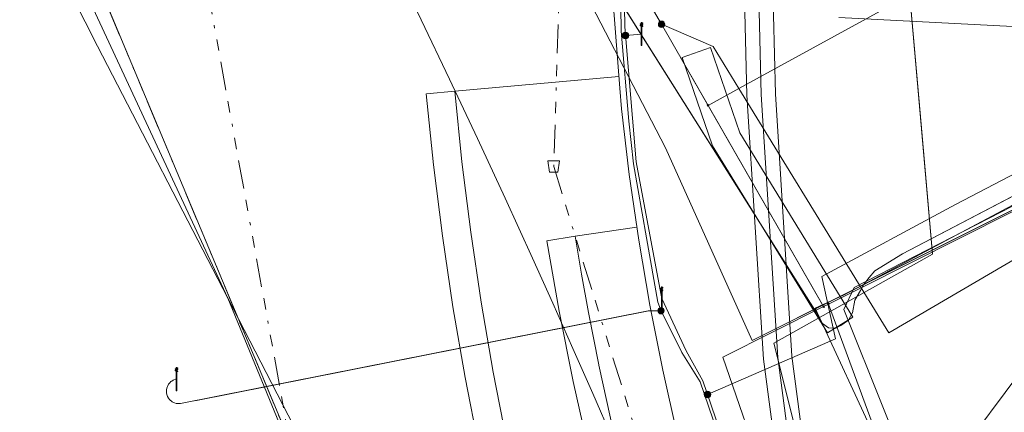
# Model space of a CAD drawing. Header units: metres. Extents: x 154975 to 155642, y 461260 to 461877.
# Tile 76 of 95: x 155517 to 155551, y 461391 to 461405. Entities that reach past the tile are written whole.
import ezdxf
from ezdxf.lldxf.tags import DXFTag

# ---------------------------------------------------------------- set-up
doc = ezdxf.new("R2010")
doc.units = ezdxf.units.M
doc.linetypes.add('RI-OVERIG-SO', pattern=[17, 5, -2, 2, -2, 0, -2, 2, -2])
for name, color, linetype, lineweight, true_color in [('B-WE-KL-DATA-G', 3, 'KL-DATA-SO', 18, 0x00ff00), ('B-WE-KL-DATA_DUCT-G', 3, 'Continuous', 18, 0x00ff00), ('B-WE-KL-DATA_HULPSTUK-S', 3, 'Continuous', 18, 0x00ff00), ('B-WE-KL-DATA_KABELBED-G', 3, 'Continuous', 18, 0x00ff00), ('B-WE-KL-DATA_MANTELBUIS-G', 3, 'Continuous', 18, 0x00ff00), ('B-WE-KL-ET_LS-G', 1, 'KL-LS-SO', 18, 0xff0000), ('B-WE-KL-ET_LS-S', 1, 'Continuous', 18, 0xff0000), ('B-WE-KL-ET_LS_HULPSTUK-S', 1, 'Continuous', 18, 0xff0000), ('B-WE-KL-ET_LS_KABELBED-G', 1, 'Continuous', 18, 0xff0000), ('B-WE-KL-ET_LS_MANTELBUIS-G', 1, 'Continuous', 18, 0xff0000), ('B-WE-KL-GAS_LD-G', 30, 'KL-GAS_LD-SO', 18, 0xff7f00), ('B-WE-KL-GAS_LD_MANTELBUIS-G', 30, 'Continuous', 18, 0xff7f00), ('B-WE-KL-WATER-G', 5, 'KL-WATER-SO', 18, 0x0000ff), ('B-WE-RI-DRUK-G', 6, 'RI-PERS-SO', 18, 0xff00ff), ('B-WE-RI-VRIJVERVAL-G', 6, 'RI-OVERIG-SO', 18, 0xff00ff), ('B-WE-RI-VRIJVERVAL_HULPSTUK-S', 6, 'Continuous', 18, 0xff00ff)]:
    doc.layers.add(name, color=color, linetype=linetype, lineweight=lineweight, true_color=true_color)
doc.layers.add('B-WE-OG-INFO-G', color=7, linetype='Continuous', lineweight=18)
doc.styles.add('NLCS-ISO', font='NLCS-ISO.ttf')
tags = doc.linetypes.add('KL-DATA-SO', pattern='A,4,-1,[101,NLCS.SHX,S=0.5,R=0,X=0,Y=0],-1,4,-1,["D",Standard,S=1,R=0,X=-0.25,Y=-0.5],-1.5', length=12.5).pattern_tags.tags
tags[18] = DXFTag(74, 10)
tags = doc.linetypes.add('KL-GAS_LD-SO', pattern='A,4,-1,[69,NLCS.SHX,S=0.5,R=0,X=0,Y=0],-1,4,-1,["L",Standard,S=1,R=0,X=0.25,Y=-0.5],-2', length=13).pattern_tags.tags
tags[18] = DXFTag(74, 10)
tags = doc.linetypes.add('KL-LS-SO', pattern='A,4,-1,[103,NLCS.SHX,S=0.75,R=0,X=0,Y=0],-1,4,-1,["L",Standard,S=1,R=0,X=0,Y=-0.5],-2', length=13).pattern_tags.tags
tags[18] = DXFTag(74, 10)
doc.linetypes.add('KL-WATER-SO', pattern='A,7,-0.5,[168,NLCS.SHX,S=0.75,R=0,X=0.75,Y=0],-2', length=9.5)
tags = doc.linetypes.add('RI-PERS-SO', pattern='A,7,-2,["P",Standard,S=1.8,R=0,X=-0.5,Y=-0.9],-2,7,-2,[102,NLCS.SHX,S=1,R=180,X=0,Y=0],-2', length=22).pattern_tags.tags
tags[6] = DXFTag(74, 10)

# ---------------------------------------------------------------- blocks, each defined once
blk = doc.blocks.new('SKL-WTB_HULP_OVERIG-SO')
at = {"color": 0, "linetype": 'ByBlock', "lineweight": 18}
for points in [[(-0.14, 0.14), (0.14, -0.14)], [(0.14, 0.14), (-0.14, -0.14)]]:
    blk.add_lwpolyline(points, dxfattribs=at)
at = {"color": 0, "linetype": 'ByBlock', "lineweight": 18, "style": 'NLCS-ISO', "flags": 1}
for tag, p in [('TYPE', (1.5, 0)), ('LABEL', (1.5, -1.5)), ('OMSCHRIJVING', (1.5, -3))]:
    blk.add_attdef(tag, p, '', height=1, dxfattribs=at)
blk = doc.blocks.new('SKL-WTB_HULP_MOF-SO')
at = {"linetype": 'ByBlock', "lineweight": 18}
h = blk.add_hatch(color=0, dxfattribs=at)
h.dxf.hatch_style = 1
h.paths.add_polyline_path([(-0.5625, 0, 1), (0.5625, 0, 1)])
at = {"color": 0, "linetype": 'ByBlock', "lineweight": 18}
blk.add_circle((0, 0), 0.5625, dxfattribs=at)
at = {"color": 0, "linetype": 'ByBlock', "lineweight": 18, "style": 'NLCS-ISO', "flags": 1}
for tag, p in [('TYPE', (1.5, 0)), ('LABEL', (1.5, -1.5)), ('OMSCHRIJVING', (1.5, -3))]:
    blk.add_attdef(tag, p, '', height=1, dxfattribs=at)
blk = doc.blocks.new('SRI-HULP_AFVOER_OPVANG-SO')
at = {"color": 0, "linetype": 'ByBlock', "lineweight": 18}
blk.add_lwpolyline([(-0.75, -1), (-1, 1), (1, 1), (0.75, -1)], close=True, dxfattribs=at)
at = {"color": 0, "linetype": 'ByBlock', "lineweight": 18, "style": 'NLCS-ISO', "flags": 1}
for tag, p in [('TYPE', (1.5, 0)), ('LABEL', (1.5, -1.5)), ('OMSCHRIJVING', (1.5, -3))]:
    blk.add_attdef(tag, p, '', height=1, dxfattribs=at)
blk = doc.blocks.new('SKL-ET_LS_MAST-SO')
for p, q in [((-0.05, 2.07), (0.05, 2.07)), ((-0.05, -2), (0.05, -2))]:
    blk.add_line(p, q)
for points in [[(-0.18, 1.76), (-0.22, 1.76), (-0.22, 1.84), (-0.18, 1.84), (-0.18, 1.79)], [(-0.18, 1.79), (-0.05, 1.79)], [(-0.18, 1.76), (-0.05, 1.76)], [(-0.05, -2), (-0.05, 2.07)], [(0.05, -2), (0.05, 2.07)], [(0.18, 1.92), (0.05, 1.92)], [(0.18, 1.89), (0.05, 1.89)], [(0.18, 1.89), (0.22, 1.89), (0.22, 1.97), (0.18, 1.97), (0.18, 1.92)], [(-0.18, 1.49), (-0.22, 1.49), (-0.22, 1.57), (-0.18, 1.57), (-0.18, 1.52)], [(-0.18, 1.52), (-0.05, 1.52)], [(-0.18, 1.49), (-0.05, 1.49)], [(0.18, 1.66), (0.05, 1.66)], [(0.18, 1.63), (0.05, 1.63)], [(0.18, 1.39), (0.05, 1.39)], [(0.18, 1.36), (0.05, 1.36)], [(0.18, 1.63), (0.22, 1.63), (0.22, 1.71), (0.18, 1.71), (0.18, 1.66)], [(0.18, 1.36), (0.22, 1.36), (0.22, 1.44), (0.18, 1.44), (0.18, 1.39)]]:
    blk.add_lwpolyline(points)

msp = doc.modelspace()

# ---------------------------------------------------------------- linework, layer by layer
at = {"layer": 'B-WE-KL-DATA-G', "ltscale": 0.2, "flags": 128}
for points in [[(155077.299, 461350.494), (155079.422, 461350.703), (155080.141, 461350.712), (155081.124, 461350.793), (155084.299, 461351.148), (155085.855, 461351.318), (155086.463, 461351.416), (155087.113, 461351.64), (155087.759, 461351.794), (155088.906, 461351.93), (155089.354, 461351.943), (155089.798, 461351.903), (155090.432, 461351.842), (155091.087, 461351.872), (155093.732, 461352.262), (155095.27, 461352.42), (155097.062, 461352.621), (155099.428, 461352.965), (155102.076, 461353.334), (155104.165, 461353.599), (155106.143, 461353.907), (155107.285, 461354.114), (155109.663, 461354.454), (155111.757, 461354.763), (155114.393, 461355.2), (155115.143, 461355.347), (155117.364, 461355.737), (155119.63, 461356.124), (155121.344, 461356.417), (155123.131, 461356.758), (155124.378, 461357.009), (155125.473, 461357.205), (155126.867, 461357.501), (155129.562, 461358.021), (155131.631, 461358.409), (155133.414, 461358.808), (155134.896, 461359.129), (155137.198, 461359.631), (155139.811, 461360.148), (155142.126, 461360.792), (155143.024, 461361.197), (155143.581, 461361.224), (155144.386, 461361.215), (155149.162, 461362.302), (155150.087, 461362.5), (155150.763, 461362.696), (155151.504, 461362.897), (155152.329, 461363.087), (155153.261, 461363.321), (155154.318, 461363.649), (155156.183, 461364.165), (155156.592, 461364.43), (155156.737, 461364.661), (155156.827, 461364.85), (155157.066, 461365.521), (155157.353, 461366.261), (155157.991, 461368.09), (155158.2, 461368.721), (155158.212, 461368.904), (155158.171, 461369.054), (155158.085, 461369.241), (155157.329, 461370.737), (155157.25, 461370.948), (155157.242, 461371.153), (155157.295, 461371.36), (155157.412, 461371.489), (155157.624, 461371.632), (155157.846, 461371.739), (155165.429, 461375.924), (155165.668, 461375.976), (155165.779, 461375.989), (155165.985, 461375.92), (155166.159, 461375.849), (155166.294, 461375.741), (155166.333, 461375.689), (155166.493, 461375.479), (155166.524, 461375.416), (155166.676, 461375.113), (155167.191, 461374.216), (155167.477, 461373.657), (155167.988, 461372.654), (155168.088, 461372.5), (155168.256, 461372.115), (155168.529, 461371.732), (155168.899, 461371.385), (155169.377, 461371.061), (155170.031, 461370.724), (155170.557, 461370.432), (155171.07, 461370.239), (155171.704, 461369.913), (155172.142, 461369.646), (155172.521, 461369.517), (155172.991, 461369.41), (155173.58, 461369.437), (155174.887, 461369.667), (155177.363, 461370.458), (155180.516, 461371.296), (155183.105, 461372.215), (155186.464, 461373.407), (155189.821, 461374.423), (155192.467, 461375.316), (155195.342, 461376.317), (155197.807, 461377.233), (155200.261, 461378.039), (155203.81, 461379.334), (155207.335, 461380.772), (155210.593, 461381.992), (155213.003, 461382.914), (155216.033, 461384.118), (155219.147, 461385.329), (155222.007, 461386.524), (155223.171, 461387.01), (155224.706, 461387.625), (155225.988, 461388.189), (155227.532, 461388.878), (155229.025, 461389.528), (155231.173, 461390.428), (155232.566, 461391.057), (155234.777, 461392.059), (155237.275, 461393.177), (155238.667, 461393.775), (155240.282, 461394.571), (155241.519, 461395.145), (155242.993, 461395.849), (155244.536, 461396.438), (155245.553, 461396.984), (155246.424, 461397.458), (155247.382, 461397.908), (155248.494, 461398.412), (155249.242, 461398.742), (155249.676, 461399.007), (155250.025, 461399.253), (155250.295, 461399.578), (155250.525, 461399.938), (155250.655, 461400.255), (155250.789, 461401.058), (155250.869, 461401.768), (155250.833, 461402.162), (155250.563, 461402.77), (155250.084, 461403.611), (155250.067, 461403.907), (155250.055, 461404.347), (155250.09, 461404.668), (155250.163, 461404.998), (155250.375, 461405.659), (155250.571, 461406.021), (155250.805, 461406.376), (155257.17, 461410.222), (155257.179, 461410.227), (155257.374, 461410.305), (155257.479, 461410.347), (155257.694, 461410.387), (155257.846, 461410.337), (155258.111, 461410.122), (155258.748, 461408.862), (155259.583, 461407.284), (155259.851, 461406.925), (155259.989, 461406.868), (155262.931, 461406.402), (155263.623, 461406.373), (155264.111, 461406.413), (155264.449, 461406.469), (155264.703, 461406.562), (155267.418, 461408.026), (155268.332, 461408.519), (155269.506, 461409.253), (155270.527, 461409.973), (155272.346, 461410.93), (155272.983, 461411.035), (155281.219, 461415.417), (155293.964, 461422.154), (155294.771, 461422.635), (155295.408, 461422.969), (155297.342, 461423.781), (155315.616, 461441.643), (155316.168, 461442.229), (155316.788, 461442.962), (155318.823, 461445.219), (155319.312, 461445.822), (155319.759, 461446.874), (155320.092, 461447.72), (155328.53, 461453.285), (155329.854, 461454.154), (155331.103, 461454.973), (155339.441, 461460.443), (155342.244, 461462.273), (155348.831, 461466.574), (155352.793, 461469.161), (155354.84, 461470.497), (155355.253, 461471.029), (155355.875, 461471.384), (155356.217, 461471.447), (155357.036, 461471.919), (155357.907, 461472.497), (155358.802, 461473.153), (155360.043, 461473.889), (155360.356, 461474.137), (155377.248, 461485.345), (155377.918, 461485.583), (155379.28, 461486.518), (155382.893, 461488.852), (155384.062, 461489.608), (155389.008, 461492.859), (155390.947, 461494.133), (155395.289, 461496.956), (155401.557, 461501.032), (155407.89, 461505.131), (155411.335, 461507.361), (155411.978, 461507.611), (155413.571, 461507.893), (155415.493, 461509.037), (155420.374, 461512.245), (155420.894, 461512.152), (155422.035, 461512.234), (155444.268, 461525.577), (155445.232, 461526.491), (155445.706, 461526.599), (155445.981, 461526.593), (155446.257, 461526.526), (155446.554, 461526.25), (155447.427, 461525.175), (155448.143, 461524.306), (155448.642, 461523.723), (155449.157, 461523.176), (155449.993, 461522.165), (155451.486, 461520.595), (155453.151, 461518.983), (155454.722, 461517.176), (155456.23, 461515.366), (155457.167, 461514.121), (155459.015, 461511.794), (155461.257, 461509.022), (155463.601, 461506.061), (155467.359, 461501.311), (155470.788, 461497.058), (155472.954, 461494.336), (155475.237, 461491.496), (155475.817, 461490.737), (155476.388, 461489.969), (155478.46, 461487.381), (155479.767, 461485.663), (155480.829, 461484.229), (155481.745, 461483.106), (155482.438, 461482.226), (155483.637, 461480.658), (155485.017, 461478.923), (155486.494, 461477.039), (155487.641, 461475.708), (155488.531, 461474.658), (155490.117, 461472.938), (155491.707, 461471.195), (155492.655, 461470.196), (155493.796, 461468.999), (155495.445, 461467.211), (155497.385, 461465.175), (155498.14, 461464.383), (155499.592, 461462.844), (155500.434, 461461.959), (155501.395, 461460.881), (155502.248, 461459.895), (155503.013, 461458.939), (155503.66, 461458.16), (155504.526, 461457.115), (155507.303, 461453.581), (155508.173, 461452.516), (155508.263, 461452.066), (155508.476, 461451.799), (155509.283, 461450.547), (155544.6, 461394.515), (155544.828, 461394.114), (155545.038, 461393.969), (155545.284, 461393.955), (155545.459, 461394.044), (155545.735, 461394.232), (155545.876, 461394.488), (155545.953, 461394.939), (155546.152, 461395.278), (155546.256, 461395.473), (155546.452, 461395.733), (155546.652, 461395.966), (155547.621, 461396.554), (155584.621, 461415.895), (155585.682, 461416.057), (155586.933, 461416.23), (155587.777, 461416.426), (155588.337, 461416.564), (155589.201, 461416.779), (155589.879, 461416.913), (155590.547, 461416.885), (155591.192, 461416.844), (155591.636, 461416.816), (155591.994, 461416.794), (155592.421, 461416.848), (155592.813, 461416.939), (155593.07, 461417.002), (155594.641, 461417.812), (155595.924, 461418.432), (155596.074, 461418.377), (155596.277, 461418.198), (155596.475, 461417.918), (155596.638, 461417.611), (155600.008, 461411.858), (155600.311, 461411.8), (155600.608, 461411.857), (155600.983, 461411.992), (155602.369, 461412.782), (155604.026, 461413.744), (155604.827, 461414.171), (155606.114, 461414.954), (155608.155, 461416.099), (155614.895, 461419.934), (155621.706, 461423.799), (155622.876, 461424.385), (155625.881, 461426.142), (155631.474, 461429.345)], [(155480.713, 461486.077), (155480.232, 461485.72), (155482.564, 461482.74), (155486.749, 461477.43), (155486.8, 461477.471), (155495.58, 461466.549), (155508.632, 461450.133), (155508.442, 461449.981), (155510.699, 461447.212), (155517.3, 461436.839), (155535.55, 461407.112), (155535.773, 461407.13), (155539.33, 461400.268), (155542.358, 461393.519), (155558.309, 461401.509), (155561.307, 461396.24)], [(155508.173, 461452.516), (155508.263, 461452.066), (155508.476, 461451.799), (155509.283, 461450.547), (155544.6, 461394.515), (155544.828, 461394.114), (155545.038, 461393.969), (155545.284, 461393.955), (155545.459, 461394.044), (155545.735, 461394.232), (155545.876, 461394.488), (155545.953, 461394.939), (155546.152, 461395.278), (155546.256, 461395.473), (155546.452, 461395.733), (155546.652, 461395.966), (155547.621, 461396.554), (155557.551, 461401.745), (155560.571, 461395.82)], [(155619.77, 461422.792), (155603.536, 461413.478), (155600.853, 461411.857), (155595.905, 461408.829), (155594.382, 461408.089), (155593.383, 461407.675), (155592.439, 461407.363), (155591.072, 461406.991), (155590.034, 461406.784), (155588.889, 461406.614), (155584.759, 461406.149), (155582.936, 461405.982), (155574.979, 461405.317), (155572.253, 461405.167), (155572.203, 461404.446), (155563.135, 461399.421), (155559.9, 461402.743), (155545.556, 461395.113), (155544.571, 461394.657), (155547.502, 461388.308), (155547.996, 461387.637)], [(155620.296, 461422.979), (155602.256, 461412.729), (155596.038, 461409.179), (155591.264, 461407.245), (155583.069, 461405.886), (155575.101, 461405.376), (155573.258, 461404.744), (155572.206, 461404.234), (155563.79, 461399.069), (155562.392, 461398.864), (155561.778, 461399.44), (155560.78, 461400.564), (155559.454, 461401.946), (155558.727, 461401.953), (155545.928, 461395.375), (155545.574, 461394.608), (155548.385, 461387.566), (155548.612, 461386.837), (155548.758, 461386.286), (155548.135, 461384.563), (155545.639, 461383.168), (155545.104, 461382.118), (155545.692, 461379.276), (155546.256, 461377.119)]]:
    msp.add_lwpolyline(points, dxfattribs=at)
at = {"layer": 'B-WE-KL-DATA_DUCT-G', "ltscale": 0.2, "flags": 128}
msp.add_lwpolyline([(155548.007, 461377.648), (155544.653, 461387.331), (155543.125, 461393.431), (155548.676, 461396.542), (155547.83, 461406.103), (155547.758, 461406.873), (155549.459, 461407.031)], dxfattribs=at)
msp.add_lwpolyline([(155548.007, 461377.648), (155544.653, 461387.331), (155543.125, 461393.431), (155548.676, 461396.542), (155547.83, 461406.103), (155547.758, 461406.873), (155549.459, 461407.031)], dxfattribs=at)
at = {"layer": 'B-WE-KL-DATA_KABELBED-G', "ltscale": 0.2, "flags": 128}
for points in [[(155487.911, 461456.559), (155497.085, 461444.874), (155497.716, 461443.474), (155498.226, 461442.024), (155498.61, 461440.537), (155498.77, 461439.681), (155503.335, 461433.122), (155511.019, 461420.855), (155517.923, 461408.134), (155524.019, 461395.006), (155526.24, 461389.618)], [(155532.962, 461382.957), (155531.151, 461381.959), (155530.843, 461381.784), (155530.366, 461382.709), (155524.019, 461395.006), (155519.468, 461403.824), (155511.598, 461419.31), (155507.636, 461426.047), (155503.335, 461433.122), (155503.286, 461433.203), (155502.399, 461434.528), (155498.919, 461439.657), (155498.61, 461440.537), (155497.845, 461442.71), (155497.084, 461444.875), (155494.71, 461447.898), (155487.922, 461456.544)], [(155522.758, 461429.209), (155527.025, 461422.729), (155532.018, 461415.271), (155533.904, 461412.677), (155535.21, 461410.882), (155536.885, 461408.443), (155538.427, 461405.918), (155539.193, 461404.583), (155540.821, 461401.745)], [(155540.821, 461401.745), (155541.897, 461402.336), (155549.82, 461406.69), (155557.95, 461411.047), (155558.027, 461411.088)], [(155558.507, 461410.237), (155558.434, 461410.199), (155558.077, 461410.016), (155556.294, 461409.097), (155560.132, 461402.392), (155560.094, 461402.373), (155546.175, 461395.371), (155545.031, 461394.795), (155545.031, 461394.795)], [(155535.773, 461407.13), (155539.33, 461400.268), (155542.358, 461393.519), (155548.664, 461396.678)], [(155548.274, 461401.094), (155547.83, 461406.103)], [(155539.193, 461404.583), (155540.997, 461403.803), (155541.897, 461402.336), (155546.175, 461395.371), (155547.145, 461393.792), (155552.201, 461396.748), (155553.286, 461393.75)], [(155544.823, 461394.777), (155539.844, 461403.45)], [(155540.821, 461401.745), (155542.908, 461398.11), (155544.859, 461394.709)], [(155548.664, 461396.678), (155558.309, 461401.509), (155561.307, 461396.24)], [(155548.664, 461396.678), (155548.274, 461401.094)], [(155548.007, 461377.648), (155544.653, 461387.331), (155543.125, 461393.431), (155548.676, 461396.542), (155548.664, 461396.678)], [(155545.031, 461394.795), (155544.859, 461394.709)], [(155545.031, 461394.796), (155545.031, 461394.795), (155546.938, 461389.633), (155548.797, 461384.597), (155551.022, 461378.568)], [(155544.859, 461394.709), (155541.341, 461392.94), (155542.845, 461388.584)]]:
    msp.add_lwpolyline(points, dxfattribs=at)
at = {"layer": 'B-WE-KL-DATA_MANTELBUIS-G', "ltscale": 0.2, "flags": 128}
for points in [[(155509.283, 461450.547), (155544.599, 461394.515)], [(155547.622, 461396.555), (155584.621, 461415.895)], [(155548.274, 461401.094), (155547.83, 461406.103)], [(155544.823, 461394.777), (155539.844, 461403.45)]]:
    msp.add_lwpolyline(points, dxfattribs=at)
at = {"layer": 'B-WE-KL-ET_LS-G', "ltscale": 0.2, "flags": 128}
for points in [[(155539.198, 461394.986), (155538.308, 461399.778), (155537.908, 461404.491), (155537.846, 461408.075), (155537.766, 461413.157), (155538.19, 461418.633), (155538.634, 461422.759), (155539.252, 461426.501), (155541.712, 461435.926), (155541.724, 461435.994), (155541.727, 461436.028), (155541.726, 461436.097), (155541.721, 461436.132), (155541.706, 461436.199), (155541.681, 461436.264), (155541.665, 461436.295), (155541.627, 461436.353), (155541.582, 461436.405), (155541.557, 461436.428), (155536.285, 461441.036), (155536.236, 461441.085), (155536.195, 461441.141), (155536.161, 461441.201), (155536.136, 461441.266), (155536.127, 461441.3), (155536.12, 461441.334), (155536.114, 461441.403), (155536.115, 461441.438), (155536.123, 461441.507), (155536.131, 461441.541), (155536.154, 461441.607), (155536.185, 461441.669), (155536.225, 461441.726), (155536.399, 461441.944), (155536.435, 461442.003), (155536.462, 461442.067), (155536.472, 461442.1), (155536.485, 461442.168), (155536.488, 461442.203), (155536.487, 461442.272), (155536.483, 461442.306), (155536.468, 461442.374), (155536.456, 461442.407), (155536.427, 461442.47), (155536.41, 461442.499), (155536.369, 461442.555), (155536.345, 461442.581), (155536.293, 461442.626), (155528.851, 461448.528), (155529.629, 461450.198), (155528.834, 461450.558)], [(155528.793, 461450.467), (155529.353, 461450.2), (155528.58, 461448.451), (155529.357, 461447.88), (155536.254, 461442.529), (155536.293, 461442.49), (155536.326, 461442.446), (155536.352, 461442.397), (155536.372, 461442.345), (155536.387, 461442.264), (155536.388, 461442.208), (155536.381, 461442.153), (155536.357, 461442.074), (155536.332, 461442.024), (155536.3, 461441.979), (155536.122, 461441.755), (155536.079, 461441.683), (155536.047, 461441.607), (155536.035, 461441.567), (155536.025, 461441.526), (155536.015, 461441.443), (155536.014, 461441.401), (155536.022, 461441.318), (155536.03, 461441.277), (155536.054, 461441.198), (155536.089, 461441.122), (155536.134, 461441.052), (155536.161, 461441.019), (155536.219, 461440.96), (155541.491, 461436.353), (155541.53, 461436.314), (155541.578, 461436.246), (155541.601, 461436.196), (155541.623, 461436.116), (155541.627, 461436.033), (155541.615, 461435.951), (155539.156, 461426.527), (155538.831, 461424.587), (155538.51, 461422.756), (155538.297, 461420.412), (155538.051, 461418.369), (155537.87, 461415.888), (155537.66, 461413.26), (155537.671, 461411.656), (155537.733, 461408.469), (155537.753, 461406.059), (155537.782, 461404.338), (155538.053, 461401.192), (155538.213, 461399.706), (155538.668, 461397.118), (155539.06, 461394.866), (155539.174, 461394.566)], [(155545.624, 461413.024), (155544.884, 461413.107), (155544.605, 461413.755), (155544.208, 461416.53), (155543.221, 461418.038), (155542.247, 461419.255), (155541.933, 461420.366), (155542.026, 461421.98), (155541.805, 461423.46), (155541.48, 461424.288), (155541.014, 461425.329), (155540.875, 461425.518), (155540.698, 461425.601), (155540.556, 461425.504), (155540.584, 461425.133), (155541.069, 461423.846), (155541.151, 461421.89), (155542.475, 461410.38), (155542.675, 461402.13), (155543.255, 461392.924), (155544.008, 461387.256), (155546.075, 461377.065)], [(155543.093, 461376.165), (155543.029, 461376.335), (155542.408, 461377.958), (155541.775, 461379.578), (155541.216, 461380.993), (155540.651, 461382.405), (155540.081, 461383.815), (155539.506, 461385.223), (155538.926, 461386.626), (155538.149, 461388.488), (155537.474, 461390.079), (155536.788, 461391.666), (155536.093, 461393.248), (155535.388, 461394.827), (155534.673, 461396.401), (155533.719, 461398.497), (155532.752, 461400.585), (155531.772, 461402.668), (155530.78, 461404.744), (155529.775, 461406.814), (155527.888, 461410.434)], [(155538.497, 461404.239), (155537.934, 461404.191)], [(155553.328, 461400.436), (155553.271, 461400.259), (155549.475, 461398.277), (155544.802, 461395.768), (155545.277, 461393.587), (155540.801, 461391.636)], [(155552.737, 461397.694), (155552.367, 461394.043), (155552.311, 461393.176), (155549.051, 461388.815), (155548.477, 461385.38), (155548.425, 461383.048), (155546.673, 461377.245)], [(155539.197, 461394.994), (155540.052, 461393.157), (155540.639, 461392.108), (155541.983, 461388.191), (155545.942, 461377.025)], [(155522.223, 461392.175), (155522.194, 461392.168), (155522.137, 461392.148), (155522.109, 461392.135), (155522.057, 461392.104), (155522.033, 461392.085), (155521.989, 461392.044), (155521.951, 461391.996), (155521.92, 461391.944), (155521.907, 461391.917), (155521.888, 461391.86), (155521.877, 461391.8), (155521.874, 461391.77), (155521.875, 461391.709), (155521.879, 461391.679), (155521.885, 461391.65), (155521.903, 461391.592), (155521.915, 461391.564), (155521.944, 461391.511), (155521.981, 461391.463), (155522.002, 461391.441), (155522.048, 461391.401), (155522.073, 461391.384), (155522.126, 461391.355), (155522.154, 461391.343), (155522.212, 461391.325), (155522.241, 461391.32), (155522.302, 461391.315), (155522.362, 461391.318), (155538.729, 461394.56), (155539.174, 461394.566)], [(155539.174, 461394.566), (155539.904, 461393.109), (155540.545, 461392.076), (155541.889, 461388.159), (155545.807, 461376.984)]]:
    msp.add_lwpolyline(points, dxfattribs=at)
at = {"layer": 'B-WE-KL-ET_LS_KABELBED-G', "ltscale": 0.2, "flags": 128}
for points in [[(155539.741, 461390.237), (155539.233, 461392.489), (155538.784, 461394.756), (155538.394, 461397.036), (155538.064, 461399.329), (155537.794, 461401.632), (155537.73, 461402.347), (155537.495, 461405.346), (155537.35, 461408.589), (155537.324, 461410.918), (155537.36, 461413.249), (155537.459, 461415.58), (155537.619, 461417.911), (155537.841, 461420.238), (155537.986, 461421.483), (155538.125, 461422.56), (155538.471, 461424.877), (155539.089, 461428.198), (155539.132, 461428.289), (155539.214, 461428.348), (155539.755, 461428.558), (155539.832, 461428.612), (155539.876, 461428.694), (155541.768, 461435.943)], [(155531.96, 461402.243), (155537.697, 461402.759)], [(155530.964, 461402.154), (155531.217, 461399.663), (155531.527, 461397.179), (155531.895, 461394.702), (155532.32, 461392.235), (155532.802, 461389.779), (155533.341, 461387.334), (155533.936, 461384.902), (155534.587, 461382.485), (155535.549, 461382.756), (155534.904, 461385.151), (155534.315, 461387.56), (155533.781, 461389.982), (155533.304, 461392.416), (155532.882, 461394.861), (155532.518, 461397.314), (155532.21, 461399.776), (155531.96, 461402.243), (155530.974, 461402.155)], [(155537.002, 461392.677), (155536.639, 461394.508), (155536.396, 461395.84), (155536.169, 461397.176), (155535.183, 461397.015), (155535.614, 461394.549), (155536.103, 461392.093), (155536.648, 461389.65), (155537.249, 461387.22), (155537.907, 461384.804), (155538.62, 461382.404), (155539.388, 461380.022), (155540.212, 461377.657), (155541.152, 461377.997), (155540.52, 461379.798), (155539.919, 461381.609), (155539.351, 461383.431), (155538.816, 461385.263), (155538.313, 461387.104), (155537.843, 461388.954), (155537.406, 461390.812), (155537.004, 461392.667)], [(155536.169, 461397.176), (155538.329, 461397.487)]]:
    msp.add_lwpolyline(points, dxfattribs=at)
at = {"layer": 'B-WE-KL-ET_LS_MANTELBUIS-G', "ltscale": 0.2, "flags": 128}
for points in [[(155546.556, 461377.21), (155544.501, 461387.339), (155543.753, 461392.973), (155543.175, 461402.152), (155542.974, 461410.415), (155541.602, 461422.345), (155540.608, 461422.231)], [(155540.608, 461422.231), (155541.976, 461410.345), (155542.175, 461402.108), (155542.757, 461392.875), (155543.515, 461387.173), (155545.594, 461376.92)], [(155544.995, 461393.795), (155545.889, 461394.345), (155541.927, 461400.783), (155540.899, 461403.774), (155539.909, 461403.426), (155540.973, 461400.329), (155544.995, 461393.795)], [(155538.742, 461394.562), (155522.872, 461391.418)]]:
    msp.add_lwpolyline(points, dxfattribs=at)
at = {"layer": 'B-WE-KL-GAS_LD-G', "ltscale": 0.2, "flags": 128}
msp.add_lwpolyline([(155541.105, 461422.288), (155542.475, 461410.38), (155542.675, 461402.13), (155543.255, 461392.924), (155544.008, 461387.256), (155546.075, 461377.065)], dxfattribs=at)
at = {"layer": 'B-WE-KL-GAS_LD_MANTELBUIS-G', "ltscale": 0.2, "flags": 128}
msp.add_lwpolyline([(155541.105, 461422.288), (155542.475, 461410.38), (155542.675, 461402.13), (155543.255, 461392.924), (155544.008, 461387.256), (155546.075, 461377.065)], dxfattribs=at)
at = {"layer": 'B-WE-KL-WATER-G', "ltscale": 0.2, "flags": 128}
for points in [[(155545.46, 461380.098), (155544.008, 461387.256), (155543.255, 461392.924), (155542.675, 461402.13), (155542.475, 461410.38), (155540.97, 461424.224), (155540.9, 461424.839), (155540.002, 461425.789)], [(155571.512, 461410.435), (155561.205, 461404.294), (155560.275, 461404.05), (155545.397, 461404.82)]]:
    msp.add_lwpolyline(points, dxfattribs=at)
at = {"layer": 'B-WE-OG-INFO-G', "ltscale": 0.2, "flags": 128}
for points in [[(155544.6, 461394.515), (155509.285, 461450.545)], [(155545.46, 461380.098), (155544.008, 461387.256), (155543.255, 461392.924), (155542.675, 461402.13), (155542.475, 461410.38), (155540.97, 461424.224), (155540.9, 461424.839), (155540.002, 461425.789)], [(155546.556, 461377.21), (155544.501, 461387.339), (155543.753, 461392.973), (155543.175, 461402.152), (155542.974, 461410.415), (155541.602, 461422.345), (155540.608, 461422.231)], [(155540.608, 461422.231), (155541.976, 461410.345), (155542.175, 461402.108), (155542.757, 461392.875), (155543.515, 461387.173), (155545.594, 461376.92)], [(155541.105, 461422.288), (155542.475, 461410.38), (155542.675, 461402.13), (155543.255, 461392.924), (155544.008, 461387.256), (155546.075, 461377.065)], [(155584.62, 461415.895), (155547.62, 461396.555)]]:
    msp.add_lwpolyline(points, dxfattribs=at)
at = {"layer": 'B-WE-RI-DRUK-G', "ltscale": 0.2, "flags": 128}
msp.add_lwpolyline([(155529.7, 461381.6), (155513.2, 461421)], dxfattribs=at)
at = {"layer": 'B-WE-RI-VRIJVERVAL-G', "ltscale": 0.2, "flags": 128}
for points in [[(155536.24, 461425.56), (155535.42, 461399.61)], [(155529.7, 461381.6), (155513.2, 461421)], [(155521.9, 461413.6), (155527.45, 461383.02)], [(155535.42, 461399.61), (155542.716, 461376.051)]]:
    msp.add_lwpolyline(points, dxfattribs=at)

# ---------------------------------------------------------------- block references
at = {"layer": 'B-WE-KL-DATA_HULPSTUK-S', "xscale": 0.2, "yscale": 0.2, "zscale": 0.2}
for name, p in [('SKL-WTB_HULP_MOF-SO', (155539.193, 461404.584)), ('SKL-WTB_HULP_OVERIG-SO', (155539.193, 461404.584)), ('SKL-WTB_HULP_OVERIG-SO', (155540.821, 461401.745)), ('SKL-WTB_HULP_OVERIG-SO', (155540.821, 461401.745)), ('SKL-WTB_HULP_OVERIG-SO', (155540.821, 461401.745)), ('SKL-WTB_HULP_OVERIG-SO', (155545.031, 461394.796)), ('SKL-WTB_HULP_OVERIG-SO', (155545.031, 461394.795)), ('SKL-WTB_HULP_OVERIG-SO', (155545.031, 461394.795)), ('SKL-WTB_HULP_OVERIG-SO', (155544.859, 461394.709)), ('SKL-WTB_HULP_OVERIG-SO', (155544.859, 461394.709)), ('SKL-WTB_HULP_OVERIG-SO', (155544.859, 461394.709))]:
    msp.add_blockref(name, p, dxfattribs=at)
at = {"layer": 'B-WE-KL-ET_LS-S', "xscale": 0.2, "yscale": 0.2, "zscale": 0.2}
for p in [(155538.494, 461404.236), (155539.199, 461394.99), (155522.224, 461392.169)]:
    msp.add_blockref('SKL-ET_LS_MAST-SO', p, dxfattribs=at)
at = {"layer": 'B-WE-KL-ET_LS_HULPSTUK-S', "xscale": 0.2, "yscale": 0.2, "zscale": 0.2}
for p in [(155537.933, 461404.191), (155539.174, 461394.566), (155540.801, 461391.636)]:
    msp.add_blockref('SKL-WTB_HULP_MOF-SO', p, dxfattribs=at)
at = {"layer": 'B-WE-RI-VRIJVERVAL_HULPSTUK-S', "xscale": 0.2, "yscale": 0.2, "zscale": 0.2}
msp.add_blockref('SRI-HULP_AFVOER_OPVANG-SO', (155535.42, 461399.61), dxfattribs=at)

doc.saveas('drawing.dxf')
